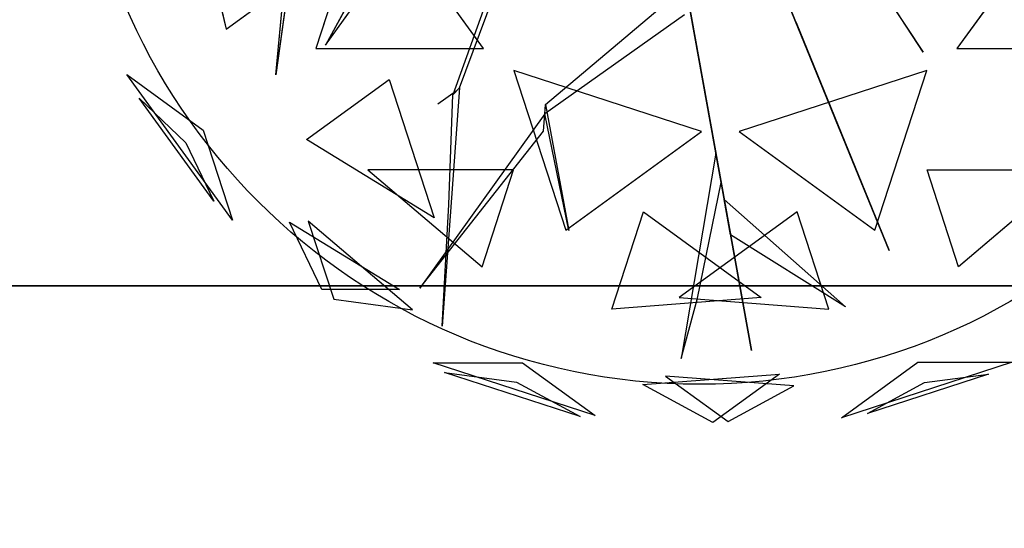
# Model space of a CAD drawing. Extents: x 22936 to 50368, y -4877 to 31080.
# Tile 97 of 256: x 42484 to 42681, y 3525 to 3627. Entities that reach past the tile are written whole.
import ezdxf

# ---------------------------------------------------------------- set-up
doc = ezdxf.new("R2010")
doc.units = 0
doc.layers.get('0').update_dxf_attribs({"linetype": 'CONTINUOUS'})
for name, color, linetype in [('00_TRACE_ARBRE', 3, 'CONTINUOUS'), ('00_TRACE_RDC', 241, 'CONTINUOUS'), ('08_AMENAGEMENTS_EXTERIEURS', 253, 'CONTINUOUS'), ('09_VEGETATION', 134, 'CONTINUOUS')]:
    doc.layers.add(name, color=color, linetype=linetype)

# ---------------------------------------------------------------- blocks, each defined once
blk = doc.blocks.new('TREE_GEOMETRIC_ROUND')
at = {"color": 7}
for p, q in [((93.2, -276.5, 3886.1), (292.4, -764.7, 4383)), ((297.1, -776.3, 4335.9), (102.7, -299.8, 3839)), ((-1319.9, -400.4, 5031.1), (-1225.9, -789.5, 4958.5)), ((-848.5, -415, 2392.4), (-987, -841.2, 2682.5)), ((-538.8, -841.2, 2392.4), (-848.5, -415, 2392.4)), ((1034.7, -415, 5468.4), (725, -841.2, 5468.4)), ((-1025.8, -425.7, 3546.1), (-1094.1, -911.7, 4205.1)), ((-1094.1, -911.7, 4205.1), (-1050.3, -449.3, 3561.8)), ((-603.6, -946.7, 2786.3), (-453, -540.8, 2771.6)), ((-478.7, -568.3, 2844.8), (-620.7, -965, 2843.8)), ((634.8, -851, 5246), (453.5, -572.4, 4906)), ((-961.2, -832.7, 3238.8), (-791.6, -596.4, 3106.3)), ((458.2, -584.1, 4848.5), (634.8, -851, 5246)), ((-1225.9, -789.5, 4958.5), (-1005.2, -629.1, 5283)), ((-841.4, -612.9, 3179.5), (-961.2, -832.7, 3238.8)), ((-373.5, -991.1, 4105.7), (4, -672.1, 3415.3)), ((176, -1648.4, 3593.2), (2.2, -680.5, 3357.8)), ((2.2, -680.5, 3415.3), (176, -1648.4, 3593.2)), ((-2.2, -751.4, 3415.3), (-375.4, -1016.1, 4074.4)), ((292.4, -764.7, 4383), (297.1, -776.3, 4335.9)), ((376.1, -970, 4937.4), (292.4, -764.7, 4383)), ((297.1, -776.3, 4325.4), (543.6, -1380.7, 4586.9)), ((314.5, -818.9, 4398.6), (297.1, -776.3, 4325.4)), ((297.1, -776.3, 4335.9), (412.5, -1059.2, 5099.5)), ((-987, -841.2, 2682.5), (-538.8, -841.2, 2392.4)), ((447.2, -1144.4, 4555.6), (314.5, -818.9, 4398.6)), ((725, -841.2, 5468.4), (1173.2, -841.2, 5178.3)), ((-1209.6, -1299.5, 3736.8), (-1491.6, -911.3, 3736.8)), ((-1491.6, -911.3, 3736.8), (-1287.6, -1059.6, 3316.1)), ((43.2, -1062.8, 5468.4), (-458, -899.9, 5468.4)), ((-458, -899.9, 5468.4), (-319.5, -1326.2, 5178.3)), ((644.2, -899.9, 2392.4), (143.1, -1062.8, 2392.4)), ((505.7, -1326.2, 2682.5), (644.2, -899.9, 2392.4)), ((-1011.6, -1084.4, 4958.5), (-790.9, -924.1, 5283)), ((-790.9, -924.1, 5283), (-670.7, -1294.1, 5031.1)), ((-612.1, -955.8, 2796.8), (-661.3, -990, 2796.8)), ((-603.6, -946.7, 2786.3), (-649.3, -1582.9, 2960.6)), ((-631.6, -1257.7, 2843.8), (-620.7, -965, 2843.8)), ((-620.7, -965, 2843.8), (-603.6, -946.7, 2786.3)), ((412.5, -1059.2, 5099.5), (376.1, -970, 4937.4)), ((-1259, -1249, 4189.8), (-1458.9, -973.9, 4189.8)), ((-1458.9, -973.9, 4189.8), (-1333.8, -1093.2, 4415.9)), ((-375.4, -1016.1, 4074.4), (-373.5, -991.1, 4105.7)), ((-373.5, -991.1, 4105.7), (-311.5, -1327.5, 4806.6)), ((-375.4, -1016.1, 4074.4), (-709.6, -1481.1, 4367.3)), ((-379, -1062, 4126.7), (-375.4, -1016.1, 4074.4)), ((-311.5, -1327.5, 4806.6), (-375.4, -1016.1, 4074.4)), ((-1287.6, -1059.6, 3316.1), (-1209.6, -1299.5, 3736.8)), ((-709.6, -1481.1, 4367.3), (-379, -1062, 4126.7)), ((-319.5, -1326.2, 5178.3), (43.2, -1062.8, 5468.4)), ((143.1, -1062.8, 2392.4), (505.7, -1326.2, 2682.5)), ((-1333.8, -1093.2, 4415.9), (-1259, -1249, 4189.8)), ((-670.7, -1294.1, 5031.1), (-1011.6, -1084.4, 4958.5)), ((81.3, -1121.2, 3462.4), (-11.6, -1669.3, 3357.8)), ((95.4, -1199.5, 3488.5), (81.3, -1121.2, 3462.4)), ((543.6, -1380.7, 4586.9), (447.2, -1144.4, 4555.6)), ((-458.8, -1165.3, 2577.8), (-847.9, -1165.3, 2829.7)), ((-847.9, -1165.3, 2829.7), (-543.2, -1424.8, 2902.3)), ((-543.2, -1424.8, 2902.3), (-458.8, -1165.3, 2577.8)), ((729.4, -1424.8, 4958.5), (645, -1165.3, 5283)), ((645, -1165.3, 5283), (1034.1, -1165.3, 5031.1)), ((1034.1, -1165.3, 5031.1), (729.4, -1424.8, 4958.5)), ((31.8, -1508.5, 3431), (95.4, -1199.5, 3488.5)), ((-649.3, -1582.9, 2960.6), (-631.6, -1257.7, 2843.8)), ((120.5, -1339.5, 3561.8), (103.5, -1244.8, 3546.1)), ((103.5, -1244.8, 3546.1), (427, -1531.1, 4205.1)), ((-196.4, -1537.5, 2902.3), (-112.1, -1278, 2577.8)), ((-112.1, -1278, 2577.8), (202.6, -1506.7, 2829.7)), ((298.3, -1278, 5283), (-16.4, -1506.7, 5031.1)), ((382.6, -1537.5, 4958.5), (298.3, -1278, 5283)), ((-1057.1, -1305.2, 4599.3), (-763.9, -1485.5, 4661.7)), ((-970.7, -1485.5, 4337.8), (-1057.1, -1305.2, 4599.3)), ((-728.6, -1539.4, 3265.8), (-1007, -1302.4, 3199.5)), ((-1007, -1302.4, 3199.5), (-939.1, -1511.3, 3565.9)), ((427, -1531.1, 4205.1), (120.5, -1339.5, 3561.8)), ((-763.9, -1485.5, 4661.7), (-970.7, -1485.5, 4337.8)), ((-939.1, -1511.3, 3565.9), (-728.6, -1539.4, 3265.8)), ((202.6, -1506.7, 2829.7), (-196.4, -1537.5, 2902.3)), ((-16.4, -1506.7, 5031.1), (382.6, -1537.5, 4958.5)), ((-11.6, -1669.3, 3357.8), (31.8, -1508.5, 3431)), ((-241.2, -1821.6, 4186.4), (-673.9, -1681, 4186.4)), ((-673.9, -1681, 4186.4), (-434.7, -1681, 4561.2)), ((-434.7, -1681, 4561.2), (-241.2, -1821.6, 4186.4)), ((416.4, -1827.8, 3736.8), (620.5, -1679.6, 3316.1)), ((872.7, -1679.6, 3736.8), (416.4, -1827.8, 3736.8)), ((620.5, -1679.6, 3316.1), (872.7, -1679.6, 3736.8)), ((-280.9, -1824.6, 3733.7), (-643.6, -1706.8, 3733.7)), ((-643.6, -1706.8, 3733.7), (-451.4, -1732.4, 3459.9)), ((-451.4, -1732.4, 3459.9), (-280.9, -1824.6, 3733.7)), ((-113.8, -1739.2, 3265.8), (250.8, -1711.1, 3199.5)), ((289.6, -1742.8, 4599.3), (-53.5, -1716.3, 4661.7)), ((-53.5, -1716.3, 4661.7), (113.7, -1837.9, 4337.8)), ((250.8, -1711.1, 3199.5), (73.1, -1840.2, 3565.9)), ((809.5, -1711, 4189.8), (486, -1816, 4189.8)), ((486, -1816, 4189.8), (638.1, -1733.9, 4415.9)), ((638.1, -1733.9, 4415.9), (809.5, -1711, 4189.8)), ((73.1, -1840.2, 3565.9), (-113.8, -1739.2, 3265.8)), ((113.7, -1837.9, 4337.8), (289.6, -1742.8, 4599.3))]:
    blk.add_line(p, q, dxfattribs=at)
mesh = blk.add_polyface(dxfattribs=at)
corners = [(102.7, -299.8, 3839), (292.4, -764.7, 4383), (297.1, -776.3, 4335.9), (93.2, -276.5, 3886.1)]
mesh.append_faces([[corners[k] for k in face] for face in [(0, 1, 2), (1, 0, 3)]], dxfattribs={"vtx0": -1, "color": 7})
mesh = blk.add_polyface(dxfattribs=at)
corners = [(-1319.9, -400.4, 5031.1), (-1225.9, -789.5, 4958.5), (-1005.2, -629.1, 5283)]
mesh.append_faces([[corners[k] for k in face] for face in [(0, 1, 2)]], dxfattribs={"color": 7})
mesh = blk.add_polyface(dxfattribs=at)
corners = [(-538.8, -841.2, 2392.4), (-848.5, -415, 2392.4), (-987, -841.2, 2682.5)]
mesh.append_faces([[corners[k] for k in face] for face in [(0, 1, 2)]], dxfattribs={"color": 7})
mesh = blk.add_polyface(dxfattribs=at)
corners = [(1173.2, -841.2, 5178.3), (1034.7, -415, 5468.4), (725, -841.2, 5468.4)]
mesh.append_faces([[corners[k] for k in face] for face in [(0, 1, 2)]], dxfattribs={"color": 7})
mesh = blk.add_polyface(dxfattribs=at)
corners = [(-1094.1, -911.7, 4205.1), (-1050.3, -449.3, 3561.8), (-1025.8, -425.7, 3546.1)]
mesh.append_faces([[corners[k] for k in face] for face in [(0, 1, 2)]], dxfattribs={"color": 7})
mesh = blk.add_polyface(dxfattribs=at)
corners = [(453.5, -572.4, 4906), (458.2, -584.1, 4848.5), (634.8, -851, 5246)]
mesh.append_faces([[corners[k] for k in face] for face in [(0, 1, 2)]], dxfattribs={"color": 7})
mesh = blk.add_polyface(dxfattribs=at)
corners = [(-791.6, -596.4, 3106.3), (-841.4, -612.9, 3179.5), (-961.2, -832.7, 3238.8)]
mesh.append_faces([[corners[k] for k in face] for face in [(0, 1, 2)]], dxfattribs={"color": 7})
mesh = blk.add_polyface(dxfattribs=at)
corners = [(2.2, -680.5, 3415.3), (176, -1648.4, 3593.2), (2.2, -680.5, 3357.8)]
mesh.append_faces([[corners[k] for k in face] for face in [(0, 1, 2)]], dxfattribs={"color": 7})
mesh = blk.add_polyface(dxfattribs=at)
corners = [(376.1, -970, 4937.4), (297.1, -776.3, 4335.9), (412.5, -1059.2, 5099.5), (292.4, -764.7, 4383)]
mesh.append_faces([[corners[k] for k in face] for face in [(0, 1, 2), (1, 0, 3)]], dxfattribs={"vtx0": -1, "color": 7})
mesh = blk.add_polyface(dxfattribs=at)
corners = [(447.2, -1144.4, 4555.6), (297.1, -776.3, 4325.4), (543.6, -1380.7, 4586.9), (314.5, -818.9, 4398.6)]
mesh.append_faces([[corners[k] for k in face] for face in [(0, 1, 2), (1, 0, 3)]], dxfattribs={"vtx0": -1, "color": 7})
mesh = blk.add_polyface(dxfattribs=at)
corners = [(-1491.6, -911.3, 3736.8), (-1287.6, -1059.6, 3316.1), (-1209.6, -1299.5, 3736.8)]
mesh.append_faces([[corners[k] for k in face] for face in [(0, 1, 2)]], dxfattribs={"color": 7})
mesh = blk.add_polyface(dxfattribs=at)
corners = [(43.2, -1062.8, 5468.4), (-458, -899.9, 5468.4), (-319.5, -1326.2, 5178.3)]
mesh.append_faces([[corners[k] for k in face] for face in [(0, 1, 2)]], dxfattribs={"color": 7})
mesh = blk.add_polyface(dxfattribs=at)
corners = [(644.2, -899.9, 2392.4), (143.1, -1062.8, 2392.4), (505.7, -1326.2, 2682.5)]
mesh.append_faces([[corners[k] for k in face] for face in [(0, 1, 2)]], dxfattribs={"color": 7})
mesh = blk.add_polyface(dxfattribs=at)
corners = [(-670.7, -1294.1, 5031.1), (-1011.6, -1084.4, 4958.5), (-790.9, -924.1, 5283)]
mesh.append_faces([[corners[k] for k in face] for face in [(0, 1, 2)]], dxfattribs={"color": 7})
mesh = blk.add_polyface(dxfattribs=at)
corners = [(-1458.9, -973.9, 4189.8), (-1333.8, -1093.2, 4415.9), (-1259, -1249, 4189.8)]
mesh.append_faces([[corners[k] for k in face] for face in [(0, 1, 2)]], dxfattribs={"color": 7})
mesh = blk.add_polyface(dxfattribs=at)
corners = [(-373.5, -991.1, 4105.7), (-311.5, -1327.5, 4806.6), (-375.4, -1016.1, 4074.4)]
mesh.append_faces([[corners[k] for k in face] for face in [(0, 1, 2)]], dxfattribs={"color": 7})
mesh = blk.add_polyface(dxfattribs=at)
corners = [(-709.6, -1481.1, 4367.3), (-379, -1062, 4126.7), (-375.4, -1016.1, 4074.4)]
mesh.append_faces([[corners[k] for k in face] for face in [(0, 1, 2)]], dxfattribs={"color": 7})
mesh = blk.add_polyface(dxfattribs=at)
corners = [(-543.2, -1424.8, 2902.3), (-458.8, -1165.3, 2577.8), (-847.9, -1165.3, 2829.7)]
mesh.append_faces([[corners[k] for k in face] for face in [(0, 1, 2)]], dxfattribs={"color": 7})
mesh = blk.add_polyface(dxfattribs=at)
corners = [(645, -1165.3, 5283), (1034.1, -1165.3, 5031.1), (729.4, -1424.8, 4958.5)]
mesh.append_faces([[corners[k] for k in face] for face in [(0, 1, 2)]], dxfattribs={"color": 7})
mesh = blk.add_polyface(dxfattribs=at)
corners = [(103.5, -1244.8, 3546.1), (427, -1531.1, 4205.1), (120.5, -1339.5, 3561.8)]
mesh.append_faces([[corners[k] for k in face] for face in [(0, 1, 2)]], dxfattribs={"color": 7})
mesh = blk.add_polyface(dxfattribs=at)
corners = [(-196.4, -1537.5, 2902.3), (-112.1, -1278, 2577.8), (202.6, -1506.7, 2829.7)]
mesh.append_faces([[corners[k] for k in face] for face in [(0, 1, 2)]], dxfattribs={"color": 7})
mesh = blk.add_polyface(dxfattribs=at)
corners = [(298.3, -1278, 5283), (-16.4, -1506.7, 5031.1), (382.6, -1537.5, 4958.5)]
mesh.append_faces([[corners[k] for k in face] for face in [(0, 1, 2)]], dxfattribs={"color": 7})
mesh = blk.add_polyface(dxfattribs=at)
corners = [(-763.9, -1485.5, 4661.7), (-970.7, -1485.5, 4337.8), (-1057.1, -1305.2, 4599.3)]
mesh.append_faces([[corners[k] for k in face] for face in [(0, 1, 2)]], dxfattribs={"color": 7})
mesh = blk.add_polyface(dxfattribs=at)
corners = [(-939.1, -1511.3, 3565.9), (-728.6, -1539.4, 3265.8), (-1007, -1302.4, 3199.5)]
mesh.append_faces([[corners[k] for k in face] for face in [(0, 1, 2)]], dxfattribs={"color": 7})
mesh = blk.add_polyface(dxfattribs=at)
corners = [(-434.7, -1681, 4561.2), (-241.2, -1821.6, 4186.4), (-673.9, -1681, 4186.4)]
mesh.append_faces([[corners[k] for k in face] for face in [(0, 1, 2)]], dxfattribs={"color": 7})
mesh = blk.add_polyface(dxfattribs=at)
corners = [(872.7, -1679.6, 3736.8), (416.4, -1827.8, 3736.8), (620.5, -1679.6, 3316.1)]
mesh.append_faces([[corners[k] for k in face] for face in [(0, 1, 2)]], dxfattribs={"color": 7})
mesh = blk.add_polyface(dxfattribs=at)
corners = [(-643.6, -1706.8, 3733.7), (-451.4, -1732.4, 3459.9), (-280.9, -1824.6, 3733.7)]
mesh.append_faces([[corners[k] for k in face] for face in [(0, 1, 2)]], dxfattribs={"color": 7})
mesh = blk.add_polyface(dxfattribs=at)
corners = [(73.1, -1840.2, 3565.9), (-113.8, -1739.2, 3265.8), (250.8, -1711.1, 3199.5)]
mesh.append_faces([[corners[k] for k in face] for face in [(0, 1, 2)]], dxfattribs={"color": 7})
mesh = blk.add_polyface(dxfattribs=at)
corners = [(-53.5, -1716.3, 4661.7), (113.7, -1837.9, 4337.8), (289.6, -1742.8, 4599.3)]
mesh.append_faces([[corners[k] for k in face] for face in [(0, 1, 2)]], dxfattribs={"color": 7})
mesh = blk.add_polyface(dxfattribs=at)
corners = [(638.1, -1733.9, 4415.9), (809.5, -1711, 4189.8), (486, -1816, 4189.8)]
mesh.append_faces([[corners[k] for k in face] for face in [(0, 1, 2)]], dxfattribs={"color": 7})
blk = doc.blocks.new('ARBRE_SIMPLE')
blk.add_circle((0, 0), 250)
blk = doc.blocks.new('GROUPER_1')
at = {"layer": '00_TRACE_ARBRE', "xscale": 0.5, "yscale": 0.5, "zscale": 0.5, "rotation": 10.53798942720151}
blk.add_blockref('ARBRE_SIMPLE', (1006.23, 4290.46), dxfattribs=at)
blk = doc.blocks.new('GROUPER_2')
at = {"layer": '00_TRACE_RDC'}
blk.add_blockref('GROUPER_1', (12098.99, 4265.72), dxfattribs=at)
blk = doc.blocks.new('GROUPER_14')
at = {"layer": '08_AMENAGEMENTS_EXTERIEURS'}
blk.add_line((1260.59, 426.07), (730.57, 426.07), dxfattribs=at)
mesh = blk.add_polyface(dxfattribs=at)
corners = [(817.34, 935.13), (1260.59, 426.07), (730.57, 426.07), (1355.17, 843.46)]
mesh.append_faces([[corners[k] for k in face] for face in [(0, 1, 2), (1, 0, 3)]], dxfattribs={"vtx0": -1})
blk = doc.blocks.new('GROUPER_15')
at = {"layer": '08_AMENAGEMENTS_EXTERIEURS'}
mesh = blk.add_polyface(dxfattribs=at)
corners = [(461.94, 4281.63), (224.07, 1581.77), (0, 1571.56), (690.13, 4316)]
mesh.append_faces([[corners[k] for k in face] for face in [(0, 1, 2), (1, 0, 3)]], dxfattribs={"vtx0": -1})
blk = doc.blocks.new('GROUPER_101')
at = {"layer": '08_AMENAGEMENTS_EXTERIEURS'}
blk.add_line((593.49, 1954.07), (63.46, 1954.07), dxfattribs=at)
mesh = blk.add_polyface(dxfattribs=at)
corners = [(63.46, 1954.07), (514.43, 1605.21), (0, 1581.77), (593.49, 1954.07)]
mesh.append_faces([[corners[k] for k in face] for face in [(0, 1, 2), (1, 0, 3)]], dxfattribs={"vtx0": -1})

msp = doc.modelspace()

# ---------------------------------------------------------------- block references
at = {"layer": '00_TRACE_RDC'}
msp.add_blockref('GROUPER_2', (29515.15, -4876.93), dxfattribs=at)
at = {"layer": '08_AMENAGEMENTS_EXTERIEURS', "color": 254}
for name, p in [('GROUPER_15', (41971.41, 1619.93)), ('GROUPER_101', (42195.48, 1619.93))]:
    msp.add_blockref(name, p, dxfattribs=at)
at = {"layer": '08_AMENAGEMENTS_EXTERIEURS', "color": 73}
msp.add_blockref('GROUPER_14', (41528.38, 3147.93), dxfattribs=at)
at = {"layer": '09_VEGETATION', "xscale": 0.075, "yscale": 0.075, "zscale": 0.075}
msp.add_blockref('TREE_GEOMETRIC_ROUND', (42617.57, 3684.62), dxfattribs=at)

doc.saveas('drawing.dxf')
